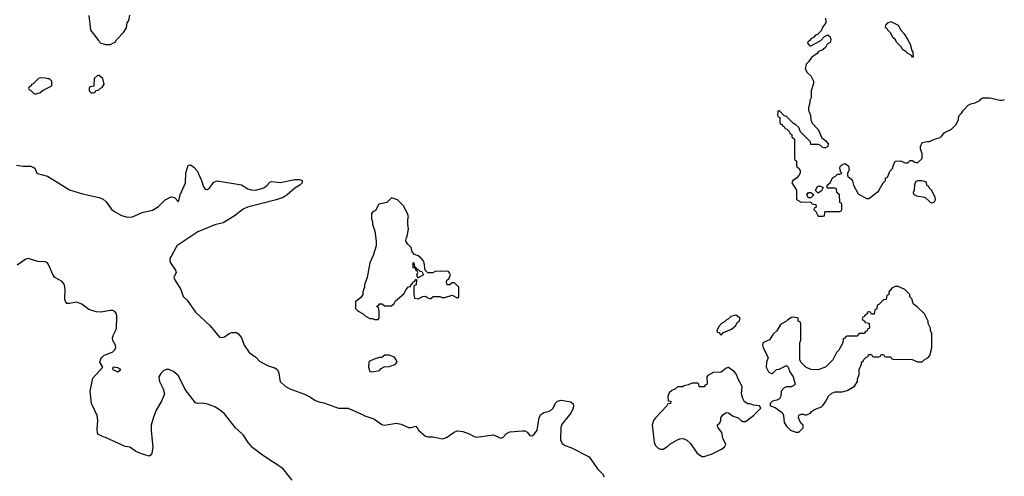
# Model space of a CAD drawing. Header units: inches. Extents: x 2386215 to 2556187, y 580866 to 760840.
# Tile 92 of 203: x 2447160 to 2455287, y 694809 to 698577. Entities that reach past the tile are written whole.
import ezdxf

# ---------------------------------------------------------------- set-up
doc = ezdxf.new("R2010")
doc.units = ezdxf.units.IN
doc.header["$MEASUREMENT"] = 0
doc.layers.add('C4649', color=7, linetype='Continuous')
doc.layers.add('C4659', color=7, linetype='Continuous')

msp = doc.modelspace()

# ---------------------------------------------------------------- linework, layer by layer
at = {"layer": 'C4649', "color": 5}
for points, elevation in [([(2447732, 698610), (2447744.7, 698490), (2447778, 698450), (2447806.4, 698406.4), (2447830, 698382), (2447870, 698372), (2447910, 698372), (2447930, 698382), (2447948.4, 698391.6), (2447958, 698410), (2448018, 698470), (2448042, 698510), (2448048, 698550), (2448062, 698570), (2448070, 698614)], 80), ([(2447134.9, 697374.9), (2447190, 697368), (2447250, 697367.7), (2447270, 697360.7), (2447286, 697350), (2447301, 697310), (2447306.2, 697306.2), (2447390, 697286), (2447570, 697172.2), (2447678.7, 697138.7), (2447816, 697110), (2447850, 697094.4), (2447873.9, 697073.9), (2447916, 697016), (2447937.2, 696997.2), (2448001.3, 696961.3), (2448050, 696946), (2448090, 696950.2), (2448170, 696984.5), (2448256.4, 697003.6), (2448305.3, 697034.7), (2448362, 697090), (2448410, 697114.9), (2448438, 697110), (2448470, 697074), (2448484.5, 697130), (2448529.8, 697230), (2448531.9, 697310), (2448550, 697376), (2448570, 697378.8), (2448598.3, 697358.3), (2448625.5, 697330), (2448661.6, 697250), (2448678.5, 697198.5), (2448690, 697178), (2448696.9, 697176.9), (2448710, 697176), (2448730, 697191.3), (2448763.6, 697236.4), (2448790, 697246), (2448990, 697212.7), (2449042, 697182), (2449070, 697173.7), (2449110, 697170.3), (2449175.1, 697190), (2449202.9, 697210), (2449224.2, 697235.8), (2449237.6, 697242.4), (2449310, 697234), (2449430, 697257), (2449470, 697257.3), (2449490.7, 697250.7), (2449491.3, 697230), (2449472, 697210), (2449430, 697186), (2449368.2, 697130), (2449335.5, 697110), (2449276.3, 697090), (2449040.3, 697030), (2449005.9, 697014.1), (2448930, 696955.9), (2448839, 696901), (2448770, 696884.8), (2448630, 696827.3), (2448456, 696710), (2448410, 696622), (2448398, 696610), (2448398, 696590), (2448406, 696570), (2448444.7, 696510), (2448452, 696490), (2448432, 696450), (2448441, 696430), (2448490.7, 696350.7), (2448510, 696292), (2448542.5, 696262.5), (2448610, 696162), (2448731, 696050), (2448810, 695956), (2448830, 695954), (2448850, 695960.7), (2448890, 695987.3), (2448910, 695994), (2448950, 695994.8), (2448970, 695982.8), (2448990.6, 695950), (2449014, 695890), (2449054.8, 695830), (2449110, 695790.5), (2449139.9, 695759.9), (2449163.7, 695743.7), (2449210, 695721.3), (2449264.6, 695704.6), (2449284.9, 695690), (2449295.5, 695670), (2449310.5, 695590.5), (2449351.9, 695551.9), (2449391, 695530), (2449510, 695487.7), (2449561.7, 695461.7), (2449596.7, 695436.7), (2449630, 695422), (2449670, 695415.5), (2449792.2, 695372.2), (2449870, 695370.4), (2450000, 695313.2)], 60), ([(2449410, 694775.6), (2449332.5, 694872.5), (2449163.5, 694983.5), (2449084, 695044), (2449046.5, 695086.5), (2449005.4, 695150), (2448941.1, 695210), (2448850, 695322.8), (2448810, 695357.7), (2448770, 695381.3), (2448710, 695403.2), (2448670, 695411.3), (2448628.5, 695408.5), (2448610, 695413.6), (2448525.4, 695525.4), (2448470, 695637.7), (2448430, 695674.5), (2448390, 695691.3), (2448368.8, 695691.2), (2448350, 695681.7), (2448323.7, 695656.3), (2448307.7, 695630), (2448312.8, 695590), (2448345.4, 695530), (2448355.1, 695490), (2448330, 695428.7), (2448286.1, 695353.9), (2448263.6, 695296.4), (2448246.5, 695230), (2448245.2, 695185.2), (2448258, 695050), (2448250, 694997.2), (2448238.3, 694981.7), (2448230, 694974.5), (2448156.6, 694996.6), (2448116.5, 695016.5), (2448070, 695048), (2448030, 695055.3), (2447869.1, 695129.1), (2447850, 695134), (2447810, 695154), (2447803.3, 695163.3), (2447798.6, 695198.6), (2447804.5, 695270), (2447800.7, 695310), (2447751.7, 695410), (2447742.4, 695510), (2447762.8, 695617.2), (2447845.2, 695710), (2447822.7, 695750), (2447830, 695778.8), (2447837, 695790), (2447855.8, 695804.2), (2447930, 695837.1), (2447942.9, 695850), (2447952.8, 695870), (2447949.6, 695890), (2447929.7, 695930), (2447926.9, 695950), (2447931, 695970), (2447951.8, 696008.2), (2447957.7, 696030), (2447961.5, 696130), (2447958, 696150), (2447946.8, 696166.8), (2447930, 696175.5), (2447910, 696176.5), (2447830, 696163.9), (2447790, 696166.4), (2447730, 696184.4), (2447671.8, 696230), (2447630, 696246.3), (2447570, 696233.6), (2447550, 696234.5), (2447537.6, 696250), (2447533, 696270), (2447535.5, 696350), (2447529.8, 696390), (2447510, 696415.1), (2447449.7, 696450), (2447433.3, 696473.3), (2447397.4, 696557.4), (2447389.2, 696569.2), (2447370, 696577.4), (2447310, 696581.8), (2447230, 696605.6), (2447210, 696601.4), (2447140.2, 696550)], 60), ([(2450000, 696355.1), (2449991.6, 696328.4), (2449991.3, 696308.7), (2449976.9, 696283.1), (2449932.7, 696247.3), (2449932.7, 696192.7), (2449954, 696170), (2449994, 696150), (2450000, 696143.7)], 80)]:
    msp.add_lwpolyline(points, dxfattribs=dict(at, elevation=elevation))
for points, elevation in [([(2447816.4, 698116.4), (2447803.6, 698116.4), (2447774, 698090), (2447772.7, 698027.3), (2447738, 698022), (2447734, 698010), (2447734, 697990), (2447750, 697974), (2447770, 697974), (2447782, 697978), (2447787.3, 697992.7), (2447810, 697994), (2447827.3, 698012.7), (2447842, 698018), (2447856.4, 698043.6), (2447846, 698090)], 80), ([(2447330, 698098), (2447314, 698090), (2447270, 698046), (2447258, 698042), (2447252, 698028), (2447238, 698022), (2447234, 698010), (2447238, 697998), (2447250, 697994), (2447274, 697970), (2447290, 697962), (2447308.4, 697971.6), (2447327.3, 697972.7), (2447348.4, 697991.6), (2447426, 698030), (2447426, 698070), (2447407.3, 698087.3), (2447392.7, 698087.3), (2447370, 698095.3)], 80), ([(2447930.7, 695709.3), (2447927.2, 695690), (2447970, 695669.4), (2447995.1, 695690), (2447970, 695702.6)], 60)]:
    msp.add_lwpolyline(points, close=True, dxfattribs=dict(at, elevation=elevation))
at = {"layer": 'C4659', "color": 5}
for points, elevation in [([(2453811, 698590), (2453814, 698550), (2453790, 698518), (2453776, 698484), (2453746, 698454), (2453730, 698448), (2453711.3, 698428.7), (2453690, 698418), (2453678, 698402), (2453665.4, 698394.6), (2453662, 698382), (2453682, 698362), (2453690, 698362), (2453774, 698406), (2453803.1, 698436.9), (2453830, 698452), (2453850, 698434), (2453854.8, 698410), (2453850, 698388), (2453825.4, 698374.6), (2453810, 698348), (2453792, 698330), (2453752, 698310), (2453742, 698298), (2453695.3, 698264.7), (2453672, 698230), (2453652, 698210), (2453642, 698170), (2453659.6, 698139.6), (2453690, 698114), (2453712, 698070), (2453712, 698050), (2453692, 697990), (2453691.6, 697931.6), (2453682, 697910), (2453682, 697890), (2453671.6, 697848.4), (2453671.3, 697830), (2453686.8, 697786.8), (2453691.3, 697750), (2453702, 697722), (2453750.5, 697670.5), (2453781.4, 697601.4), (2453810, 697581), (2453832.5, 697552.5), (2453830.6, 697529.4), (2453810, 697519), (2453800.2, 697520.2), (2453784, 697524), (2453770, 697538), (2453750, 697546), (2453690, 697548), (2453686, 697570), (2453606, 697650), (2453590, 697686), (2453566, 697710), (2453543.1, 697723.1), (2453490, 697778), (2453467.3, 697787.3), (2453430, 697826), (2453418, 697822), (2453414, 697790), (2453418, 697778), (2453434, 697770), (2453434, 697730), (2453438, 697718), (2453452.7, 697712.7), (2453458, 697698), (2453470, 697694), (2453478, 697678), (2453492.7, 697672.7), (2453514, 697650), (2453518, 697638), (2453534, 697630), (2453534, 697610), (2453554, 697590), (2453554, 697430), (2453558, 697418), (2453571.6, 697411.6), (2453572.7, 697372.7), (2453578, 697358), (2453590, 697354), (2453602, 697330), (2453602, 697310), (2453592, 697290), (2453571.1, 697268.9), (2453542, 697250), (2453532, 697230), (2453570.8, 697170.8), (2453572.7, 697092.7), (2453610, 697071.3), (2453690, 697074), (2453698, 697058), (2453732.7, 697052.7), (2453734, 697030), (2453718, 697022), (2453714, 697010), (2453732.7, 696992.7), (2453750, 696954), (2453790, 696954), (2453802, 696958), (2453806, 696990), (2453810, 696994), (2453930, 696994), (2453942, 696998), (2453946, 697010), (2453946, 697050), (2453942, 697062), (2453928.4, 697068.4), (2453926, 697130), (2453906, 697150), (2453902, 697182), (2453890, 697186), (2453830, 697186), (2453826, 697190), (2453826, 697210), (2453848.9, 697231.1), (2453870, 697272), (2453894, 697286), (2453910, 697302), (2453930, 697302), (2453946, 697310), (2453938, 697318), (2453928.7, 697348.7), (2453933.6, 697366.4), (2453942.7, 697377.3), (2453970, 697391), (2454001, 697370), (2454006, 697334), (2453992, 697310), (2453992.7, 697292.7), (2453998, 697278), (2454010, 697274), (2454030, 697254), (2454042, 697210), (2454079.6, 697139.6), (2454150, 697102), (2454170, 697102), (2454250, 697162), (2454288.4, 697231.6), (2454306, 697250), (2454306, 697270), (2454322, 697278), (2454346, 697330), (2454366, 697350), (2454368.4, 697371.6), (2454386, 697410), (2454430, 697412), (2454470, 697394), (2454490, 697394), (2454510, 697414), (2454530, 697414), (2454543.6, 697403.6), (2454570, 697394), (2454608, 697430), (2454608, 697470), (2454595.3, 697510), (2454595.3, 697530), (2454610, 697562), (2454650, 697572), (2454670, 697572), (2454710, 697592), (2454750, 697602), (2454770, 697612), (2454790, 697642), (2454850, 697672), (2454888, 697710), (2454908, 697750), (2454908, 697770), (2454918, 697790), (2454934.6, 697805.4), (2454948.9, 697831.1), (2454990, 697872), (2455010, 697882), (2455046, 697890), (2455086, 697910), (2455096.4, 697923.6), (2455110, 697931.3), (2455170, 697931.3), (2455250, 697912), (2455270, 697912), (2455290, 697918)], 80), ([(2450000, 696143.7), (2450011.6, 696131.6), (2450050, 696112), (2450070, 696112), (2450090, 696102), (2450110, 696102), (2450118, 696102), (2450127.3, 696112.7), (2450128, 696170), (2450122, 696202), (2450110, 696206), (2450107.3, 696212.7), (2450122, 696218), (2450130, 696232), (2450151.6, 696231.6), (2450170, 696214), (2450230, 696214), (2450250, 696234), (2450263.1, 696256.9), (2450330, 696314), (2450348.9, 696351.1), (2450370, 696372), (2450386, 696374), (2450390, 696394), (2450402, 696398), (2450406, 696410), (2450422, 696418), (2450430, 696434), (2450434, 696434), (2450432, 696390), (2450418, 696382), (2450414, 696370), (2450412.7, 696312.7), (2450418, 696278), (2450450, 696274), (2450488.4, 696291.6), (2450510, 696294), (2450523.6, 696283.6), (2450550, 696274), (2450572.7, 696292.7), (2450627.3, 696292.7), (2450644.7, 696284.7), (2450670, 696284.7), (2450730, 696302), (2450770, 696282), (2450778, 696282), (2450786, 696290), (2450786, 696370), (2450750, 696406), (2450730, 696406), (2450711.6, 696388.4), (2450688.7, 696390), (2450682, 696410), (2450684, 696416), (2450688.7, 696430), (2450702, 696438), (2450715.3, 696470), (2450708.9, 696488.9), (2450699, 696499), (2450630, 696502), (2450590, 696498), (2450570, 696488.7), (2450528, 696488), (2450506, 696510), (2450499, 696570), (2450489, 696590), (2450471.9, 696611.9), (2450450, 696629), (2450419, 696639), (2450400.2, 696660.2), (2450390, 696698), (2450363.1, 696723.1), (2450348, 696750), (2450348.7, 696770), (2450359, 696790), (2450368.7, 696848.7), (2450364, 696890), (2450364, 696930), (2450368.7, 696950), (2450364, 696970), (2450330, 697038), (2450278, 697090), (2450230, 697106), (2450190, 697068.7), (2450125.4, 697054.6), (2450096.9, 697003.1), (2450074, 696990), (2450063.6, 696976.4), (2450064.7, 696930), (2450071.1, 696911.1), (2450071.3, 696890), (2450090.9, 696830.9), (2450102.8, 696750), (2450102.8, 696710), (2450078.8, 696630), (2450050.6, 696569.4), (2450026.8, 696450), (2450006, 696390), (2450004.7, 696370), (2450000, 696355.1)], 80), ([(2450000, 695313.2), (2450010, 695308.8), (2450082.6, 695282.6), (2450150, 695234.8), (2450170.7, 695230.7), (2450270, 695246), (2450310, 695238), (2450370, 695211), (2450390, 695211.3), (2450430, 695222), (2450442, 695210), (2450452, 695190), (2450510, 695141), (2450530, 695134.8), (2450570, 695134), (2450650, 695119.1), (2450682, 695130), (2450746.8, 695173.2), (2450770, 695182.8), (2450818.5, 695178.5), (2450870, 695158.8), (2450910, 695136), (2450930, 695131.3), (2451070, 695150.4), (2451130, 695122.8), (2451150, 695131), (2451178.7, 695161.3), (2451205.6, 695174.4), (2451310, 695184.4), (2451330, 695183), (2451350, 695174), (2451370, 695146), (2451390, 695142.8), (2451410, 695158.8), (2451431.8, 695190), (2451447.2, 695292.8), (2451461.5, 695318.5), (2451485.6, 695334.4), (2451530, 695346), (2451550, 695356), (2451564, 695370), (2451579, 695410), (2451598, 695430), (2451630, 695438), (2451710, 695422.8), (2451727.1, 695407.1), (2451730.8, 695390), (2451727.3, 695370), (2451708, 695330), (2451638, 695242), (2451627, 695213), (2451622.6, 695110), (2451638.5, 695078.5), (2451663.2, 695063.2), (2451710, 695047.6), (2451860.4, 694970), (2451929.1, 694869.1), (2451970, 694830.4), (2451985.5, 694805.5)], 60)]:
    msp.add_lwpolyline(points, dxfattribs=dict(at, elevation=elevation))
at = {"layer": 'C4659', "color": 5, "elevation": 80}
for points in [[(2454530, 698266), (2454522, 698282), (2454490, 698298), (2454474.6, 698314.6), (2454448, 698330), (2454438, 698350), (2454398, 698390), (2454388, 698410), (2454368, 698430), (2454350, 698466), (2454326, 698490), (2454322, 698502), (2454306, 698510), (2454308, 698530), (2454326, 698550), (2454350, 698562), (2454410.9, 698530.9), (2454432, 698490), (2454459.8, 698459.8), (2454492, 698410), (2454510, 698374), (2454523.6, 698323.6), (2454532.7, 698307.3), (2454534, 698266)], [(2454607.3, 697247.3), (2454572.7, 697247.3), (2454558, 697242), (2454545.4, 697214.6), (2454542, 697170), (2454534, 697150), (2454538, 697138), (2454563.6, 697123.6), (2454630, 697112), (2454674, 697070), (2454690, 697064.7), (2454710, 697074), (2454718, 697090), (2454715.3, 697110), (2454688.4, 697168.4), (2454666, 697190), (2454662, 697202), (2454650, 697206), (2454646, 697230), (2454638, 697238)], [(2453670, 697106), (2453658, 697130), (2453670, 697151.3), (2453691.3, 697151.3), (2453714, 697130), (2453690, 697106)], [(2453750, 697146), (2453728, 697168), (2453743.1, 697196.9), (2453750, 697202), (2453770, 697202), (2453792.7, 697192.7), (2453776.9, 697163.1)], [(2450446, 696446), (2450438, 696470), (2450446, 696490), (2450442, 696502), (2450428.4, 696508.4), (2450426, 696526), (2450408, 696530), (2450408.4, 696571.6), (2450412, 696570), (2450418, 696538), (2450430, 696534), (2450438, 696518), (2450450, 696514), (2450462, 696502), (2450478, 696498), (2450494, 696470), (2450450, 696446)], [(2454410, 696375.3), (2454385.4, 696374.6), (2454359.6, 696360.4), (2454334, 696330), (2454332.7, 696307.3), (2454318, 696302), (2454312.7, 696267.3), (2454290, 696266), (2454252.7, 696227.3), (2454238, 696222), (2454234, 696190), (2454218, 696182), (2454212.7, 696147.3), (2454190, 696146), (2454182, 696162), (2454170, 696166), (2454158, 696162), (2454152.7, 696147.3), (2454138, 696142), (2454132.7, 696127.3), (2454118, 696122), (2454114, 696110), (2454118, 696098), (2454132.7, 696092.7), (2454138, 696078), (2454172.7, 696072.7), (2454174, 696030), (2454158, 696022), (2454154, 696010), (2454138, 696002), (2454130, 695986), (2454090, 695986), (2454070, 695966), (2453990, 695966), (2453978, 695962), (2453972.7, 695947.3), (2453958, 695942), (2453954, 695910), (2453922, 695850), (2453902, 695830), (2453870.9, 695769.1), (2453810, 695708.7), (2453748.4, 695688.4), (2453688.9, 695688.9), (2453648.9, 695708.9), (2453608, 695750), (2453598, 695770), (2453598, 695910), (2453607.3, 695932.7), (2453607.3, 696067.3), (2453602, 696082), (2453586, 696090), (2453586, 696110), (2453576.4, 696116.4), (2453550, 696122), (2453530, 696118), (2453499.6, 696100.4), (2453490, 696088), (2453439.6, 696060.4), (2453410.8, 696009.2), (2453378, 695982), (2453350, 695935.3), (2453294, 695910), (2453292, 695890), (2453298, 695870), (2453338, 695790), (2453324.7, 695750), (2453322, 695710), (2453342, 695670), (2453370, 695654), (2453406, 695690), (2453430, 695692), (2453490, 695722), (2453502, 695710), (2453518, 695670), (2453544.7, 695630), (2453562, 695570), (2453550, 695558), (2453530, 695548), (2453490, 695548), (2453470, 695538), (2453444.7, 695510), (2453442, 695470), (2453431.1, 695448.9), (2453410, 695438), (2453374, 695430), (2453354, 695410), (2453354, 695390), (2453396, 695376), (2453454.8, 695334.8), (2453464.7, 695310), (2453470, 695254), (2453490, 695222), (2453522, 695190), (2453567.3, 695172.7), (2453590, 695172), (2453626, 695210), (2453626, 695230), (2453608.4, 695248.4), (2453588, 695290), (2453590, 695314), (2453610, 695322), (2453630, 695322), (2453650, 695314), (2453686, 695330), (2453695.3, 695344.7), (2453720.2, 695359.8), (2453778, 695382), (2453790, 695392), (2453810, 695422), (2453835.3, 695470), (2453864.7, 695495.3), (2453890, 695504.7), (2453950, 695504.7), (2453990, 695518), (2454050, 695552), (2454074, 695590), (2454075.3, 695610), (2454088, 695650), (2454088, 695690), (2454107.3, 695732.7), (2454108.4, 695751.6), (2454122, 695758), (2454127.3, 695772.7), (2454147.3, 695792.7), (2454162, 695798), (2454167.3, 695812.7), (2454190, 695814), (2454198, 695798), (2454210, 695794), (2454250, 695794), (2454262, 695798), (2454270, 695814), (2454290, 695814), (2454298, 695798), (2454310, 695794), (2454350, 695794), (2454358, 695778), (2454370, 695774), (2454527.3, 695772.7), (2454570, 695754), (2454610, 695754), (2454626, 695770), (2454654.6, 695785.4), (2454673.6, 695806.4), (2454688, 695870), (2454688, 695990), (2454678, 696010), (2454678, 696030), (2454658, 696070), (2454658, 696090), (2454628, 696150), (2454568.4, 696208.4), (2454538, 696230), (2454528, 696250), (2454526, 696270), (2454506, 696290), (2454506, 696310), (2454466, 696350)], [(2453070, 696138), (2453030, 696128), (2453011.3, 696108.7), (2452990, 696098), (2452976.9, 696083.1), (2452954, 696070), (2452930, 696046), (2452914, 696010), (2452918, 695998), (2452930, 695994), (2452950, 695974), (2452970, 695994), (2453036.4, 696023.6), (2453070, 696054), (2453083.1, 696076.9), (2453098, 696090), (2453106, 696110), (2453086, 696130)], [(2450210, 695808), (2450172.7, 695807.3), (2450150, 695788), (2450130, 695788), (2450085.4, 695774.6), (2450050, 695758), (2450042, 695750), (2450038, 695710), (2450050, 695674), (2450070, 695672), (2450130, 695682), (2450143.1, 695696.9), (2450168.4, 695711.6), (2450210, 695716), (2450258, 695730), (2450275.3, 695750), (2450268.7, 695770), (2450252.9, 695792.9)], [(2453010, 695705.2), (2452990, 695702), (2452950, 695669.2), (2452930, 695664), (2452890, 695668), (2452839.6, 695640.4), (2452832, 695630), (2452834, 695570), (2452818, 695562), (2452810, 695548), (2452767.3, 695547.3), (2452766, 695570), (2452758, 695578), (2452710, 695578), (2452676.9, 695563.1), (2452643.6, 695556.4), (2452630, 695546), (2452590, 695546), (2452574, 695530), (2452542, 695518), (2452521.4, 695498.6), (2452511, 695470), (2452512.7, 695432.7), (2452534, 695430), (2452532, 695410), (2452510, 695406), (2452502, 695390), (2452407.5, 695292.5), (2452391.3, 695270), (2452381, 695230), (2452398, 695090), (2452406.4, 695066.4), (2452430, 695042), (2452450, 695032), (2452470, 695031.3), (2452510, 695058), (2452526, 695074), (2452589.1, 695110.9), (2452610, 695118), (2452639.8, 695119.8), (2452667.1, 695107.1), (2452698, 695078), (2452750, 695002), (2452770, 694984.7), (2452790, 694972), (2452810, 694971.3), (2452850, 694986), (2452870, 694991), (2452948, 695030), (2452978, 695050), (2452988, 695070), (2452963.1, 695123.1), (2452955.3, 695170), (2452926, 695210), (2452918, 695230), (2452938, 695250), (2452948, 695270), (2452948, 695290), (2452963.1, 695316.9), (2452990, 695334), (2453010, 695332), (2453050, 695304.7), (2453091.6, 695291.6), (2453114, 695270), (2453130, 695262), (2453150, 695262), (2453218, 695310), (2453278, 695370), (2453266, 695390), (2453216.4, 695396.4), (2453190, 695406), (2453170, 695406), (2453143.1, 695423.1), (2453128, 695450), (2453118, 695490), (2453124, 695550), (2453089, 695610), (2453077.2, 695650), (2453059, 695670)]]:
    msp.add_lwpolyline(points, close=True, dxfattribs=at)

doc.saveas('drawing.dxf')
